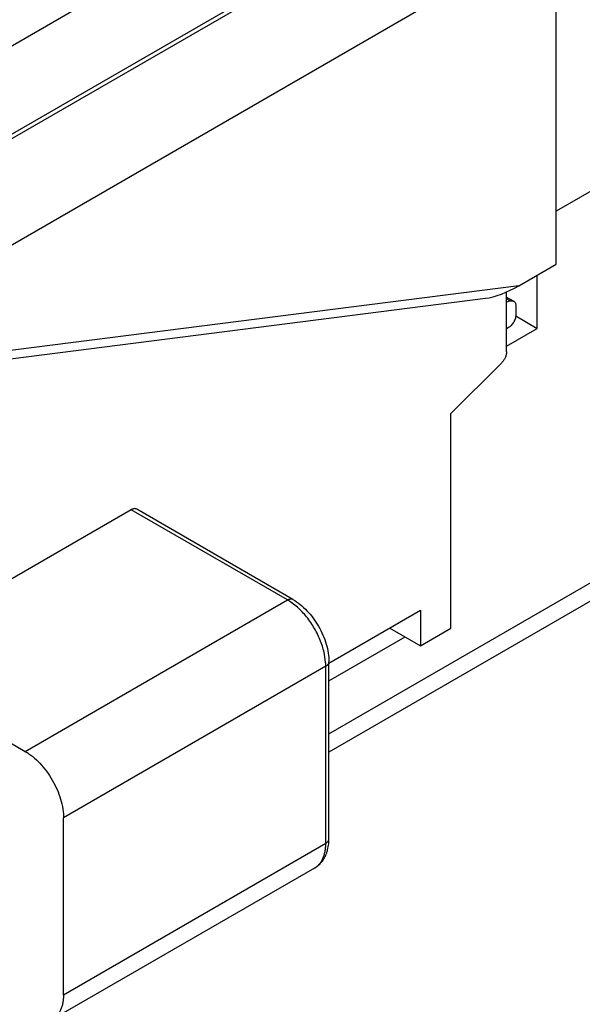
# Model space of a CAD drawing. Header units: inches. Extents: x 0 to 22, y 0 to 17.
# Tile 15 of 33: x 9.18 to 9.589, y 13.26 to 13.975. Entities that reach past the tile are written whole.
import ezdxf

# ---------------------------------------------------------------- set-up
doc = ezdxf.new("R2010")
doc.units = ezdxf.units.IN
doc.header["$LTSCALE"] = 1.21
doc.header["$MEASUREMENT"] = 0
doc.layers.get('0').update_dxf_attribs({"linetype": 'CONTINUOUS'})

msp = doc.modelspace()

# ---------------------------------------------------------------- linework, layer by layer
at = {"color": 7, "linetype": 'CONTINUOUS'}
for p, q in [((9.06921, 13.89573), (10.24123, 14.57244)), ((10.26907, 14.52422), (9.06921, 13.83144)), ((9.06921, 13.82822), (9.57031, 14.11755)), ((9.57031, 13.79771), (9.57031, 14.11755)), ((9.10262, 13.77036), (9.57031, 14.0404)), ((9.40503, 13.45638), (10.26907, 13.95526)), ((10.26092, 13.93724), (9.40503, 13.44306)), ((9.65383, 13.88451), (9.57031, 13.83629)), ((9.54319, 13.78205), (9.57031, 13.79771)), ((9.55639, 13.7511), (9.55639, 13.78967)), ((9.54319, 13.78205), (9.10262, 13.72607)), ((9.53412, 13.73399), (9.53412, 13.7775)), ((9.0984, 13.71951), (9.51898, 13.77295)), ((9.53412, 13.77386), (9.53936, 13.77084)), ((9.53686, 13.77106), (9.53412, 13.77264)), ((9.53412, 13.77032), (9.53686, 13.77106)), ((9.54099, 13.76723), (9.54099, 13.76118)), ((9.54082, 13.7601), (9.55639, 13.7511)), ((9.53542, 13.75153), (9.53412, 13.75078)), ((9.53412, 13.73825), (9.55639, 13.7511)), ((9.53046, 13.72584), (9.49376, 13.68922)), ((9.49376, 13.53332), (9.49376, 13.68922)), ((9.2613, 13.61929), (9.11236, 13.5333)), ((9.37488, 13.55371), (9.2613, 13.61929)), ((9.37882, 13.5541), (9.26524, 13.61968)), ((9.18419, 13.44361), (9.37488, 13.55371)), ((9.38209, 13.54846), (9.37729, 13.55221)), ((9.40503, 13.50781), (9.47149, 13.54618)), ((9.47149, 13.54618), (9.47149, 13.52046)), ((9.44922, 13.53332), (9.47149, 13.52046)), ((9.47149, 13.52046), (9.49376, 13.53332)), ((9.40503, 13.49495), (9.46035, 13.52689)), ((9.40262, 13.50833), (9.40178, 13.51436)), ((9.40272, 13.50549), (9.21203, 13.39539)), ((9.40272, 13.37692), (9.40272, 13.50549)), ((9.40503, 13.38013), (9.40503, 13.50871)), ((9.08771, 13.49931), (9.18419, 13.44361)), ((9.21203, 13.26681), (9.21203, 13.39539)), ((9.21203, 13.26681), (9.40272, 13.37692)), ((9.40485, 13.37654), (9.40503, 13.38013)), ((9.39457, 13.3589), (9.20387, 13.24879))]:
    msp.add_line(p, q, dxfattribs=at)
for centre, radius, start, end in [((9.35489, 13.51919), 0.0399, 55.85158, 59.9256), ((9.36374, 13.50548), 0.03898, 0.02514, 4.19527)]:
    msp.add_arc(centre, radius, start, end, dxfattribs=at)
msp.add_ellipse((9.53484, 13.78687), major_axis=(0.02418, 0.01206), ratio=0.3036, start_param=-2.426527, end_param=-1.372591, dxfattribs=at)
for points, knots in [([(9.53686, 13.77106), (9.53709, 13.77112), (9.53753, 13.7712), (9.53819, 13.77121), (9.53881, 13.7711), (9.53919, 13.77093), (9.53936, 13.77084)], [0, 0, 0, 0, 0.271785, 0.526327, 0.767231, 1, 1, 1, 1]), ([(9.53936, 13.77084), (9.53962, 13.77069), (9.5401, 13.77028), (9.54062, 13.76943), (9.54093, 13.76839), (9.54099, 13.76763), (9.54099, 13.76723)], [0, 0, 0, 0, 0.217693, 0.451104, 0.71113, 1, 1, 1, 1]), ([(9.54099, 13.76118), (9.54099, 13.76074), (9.54091, 13.75982), (9.54059, 13.75844), (9.54007, 13.75704), (9.53938, 13.75567), (9.53854, 13.75439), (9.53759, 13.75325), (9.53655, 13.75228), (9.5358, 13.75175), (9.53542, 13.75153)], [0, 0, 0, 0, 0.113958, 0.237342, 0.367058, 0.499994, 0.63293, 0.762649, 0.886037, 1, 1, 1, 1]), ([(9.53412, 13.73399), (9.53412, 13.73366), (9.53407, 13.73296), (9.53381, 13.73151), (9.53317, 13.72967), (9.53201, 13.72762), (9.53101, 13.72639), (9.53046, 13.72584)], [0, 0, 0, 0, 0.111016, 0.229775, 0.482783, 0.744988, 1, 1, 1, 1]), ([(9.26524, 13.61968), (9.26498, 13.61983), (9.26438, 13.62005), (9.26339, 13.62008), (9.26233, 13.61982), (9.26165, 13.61949), (9.2613, 13.61929)], [0, 0, 0, 0, 0.217638, 0.450915, 0.710828, 1, 1, 1, 1]), ([(9.37488, 13.55371), (9.37523, 13.55391), (9.37592, 13.55424), (9.37697, 13.5545), (9.37797, 13.55447), (9.37856, 13.55425), (9.37882, 13.5541)], [0, 0, 0, 0, 0.289159, 0.549046, 0.782332, 1, 1, 1, 1]), ([(9.37882, 13.5541), (9.38067, 13.55304), (9.38428, 13.55052), (9.38921, 13.54594), (9.39368, 13.5406), (9.39757, 13.53466), (9.40076, 13.52833), (9.40316, 13.52179), (9.40466, 13.51523), (9.40503, 13.51084), (9.40503, 13.50871)], [0, 0, 0, 0, 0.1174, 0.241145, 0.369302, 0.500012, 0.630723, 0.758872, 0.882603, 1, 1, 1, 1]), ([(9.40178, 13.51436), (9.40145, 13.51593), (9.40065, 13.51909), (9.39904, 13.52378), (9.39702, 13.52843), (9.39463, 13.53296), (9.3919, 13.53731), (9.38888, 13.54138), (9.38563, 13.54512), (9.38329, 13.5474), (9.38209, 13.54846)], [0, 0, 0, 0, 0.120094, 0.24431, 0.371416, 0.499996, 0.628577, 0.755684, 0.879902, 1, 1, 1, 1]), ([(9.40503, 13.50871), (9.40503, 13.50841), (9.40492, 13.50778), (9.40445, 13.50691), (9.40369, 13.50613), (9.40307, 13.50569), (9.40272, 13.50549)], [0, 0, 0, 0, 0.217678, 0.450969, 0.710852, 1, 1, 1, 1]), ([(9.18419, 13.44361), (9.18512, 13.44307), (9.18698, 13.44189), (9.19064, 13.43913), (9.19504, 13.43502), (9.19981, 13.42929), (9.204, 13.4229), (9.20744, 13.41607), (9.21002, 13.40908), (9.21138, 13.40321), (9.21193, 13.39867), (9.21203, 13.39647), (9.21203, 13.39539)], [0, 0, 0, 0, 0.055793, 0.114191, 0.237396, 0.367001, 0.500006, 0.633011, 0.762613, 0.885814, 0.94421, 1, 1, 1, 1]), ([(9.39457, 13.3589), (9.39522, 13.35927), (9.39646, 13.36014), (9.3981, 13.36175), (9.39951, 13.36366), (9.40067, 13.36586), (9.40159, 13.36831), (9.40225, 13.371), (9.40264, 13.37389), (9.40272, 13.37589), (9.40272, 13.37692)], [0, 0, 0, 0, 0.108022, 0.218073, 0.331987, 0.451321, 0.577252, 0.710601, 0.851598, 1, 1, 1, 1]), ([(9.40272, 13.37692), (9.40307, 13.37712), (9.40369, 13.37755), (9.40445, 13.37833), (9.40492, 13.37921), (9.40503, 13.37983), (9.40503, 13.38013)], [0, 0, 0, 0, 0.289148, 0.549031, 0.782322, 1, 1, 1, 1]), ([(9.4037, 13.37083), (9.40384, 13.37129), (9.40437, 13.37316), (9.4047, 13.37508), (9.40485, 13.37654)], [0, 0, 0, 0, 0.246317, 1, 1, 1, 1]), ([(9.39457, 13.3589), (9.39567, 13.35953), (9.39774, 13.36103), (9.40033, 13.36387), (9.40235, 13.36717), (9.40331, 13.36958), (9.4037, 13.37083)], [0, 0, 0, 0, 0.248276, 0.495264, 0.745042, 1, 1, 1, 1]), ([(9.21203, 13.26681), (9.21203, 13.26579), (9.21194, 13.26379), (9.21155, 13.26089), (9.21089, 13.25821), (9.20998, 13.25575), (9.20881, 13.25356), (9.2074, 13.25164), (9.20576, 13.25003), (9.20452, 13.24916), (9.20387, 13.24879)], [0, 0, 0, 0, 0.148403, 0.289402, 0.422754, 0.548685, 0.668017, 0.78193, 0.89198, 1, 1, 1, 1])]:
    msp.add_open_spline(points, degree=3, knots=knots, dxfattribs=at)

doc.saveas('drawing.dxf')
